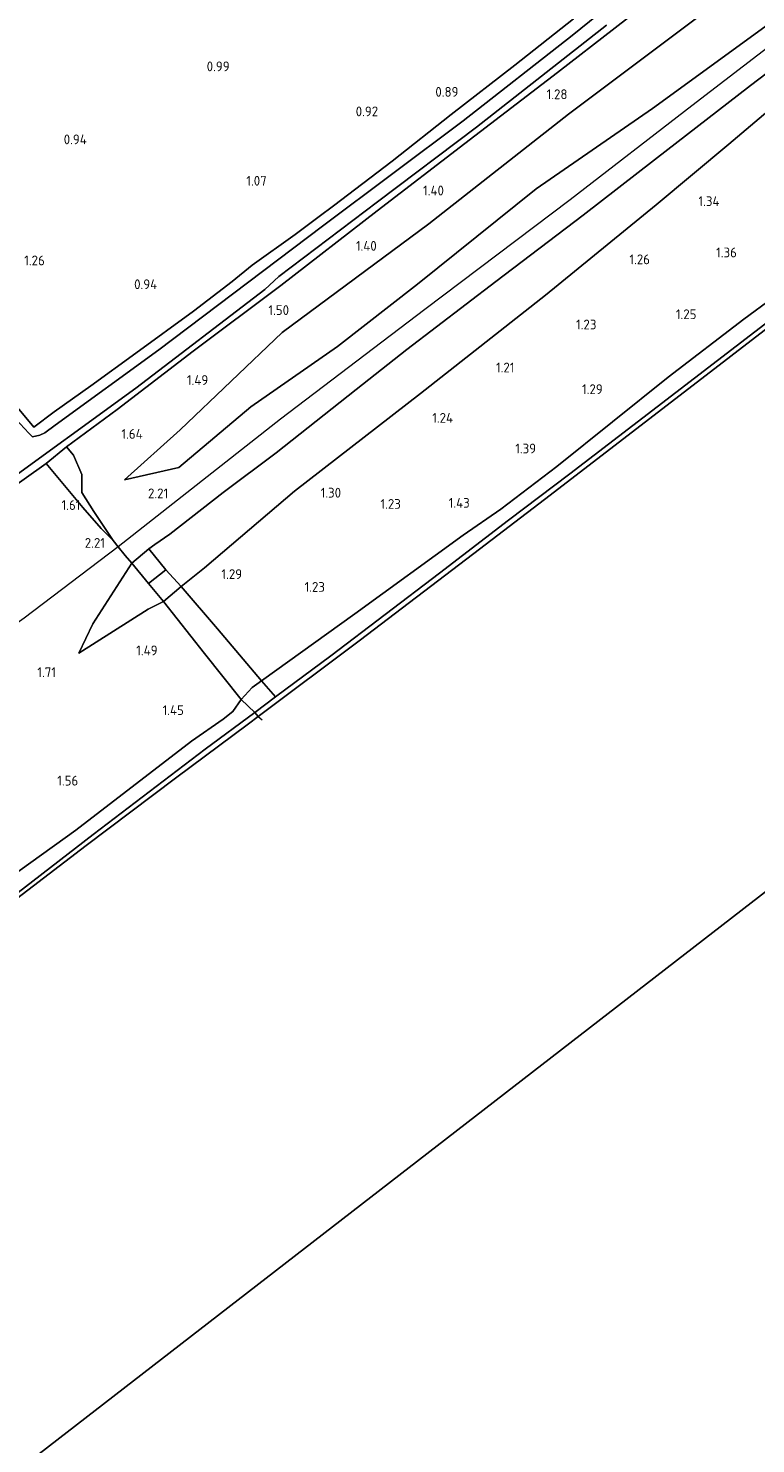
# Model space of a CAD drawing. Extents: x 130905 to 137824, y 412333 to 417928.
# Tile 138 of 256: x 133309 to 133443, y 414418 to 414678. Entities that reach past the tile are written whole.
import ezdxf
from ezdxf.enums import TextEntityAlignment as Align

# ---------------------------------------------------------------- set-up
doc = ezdxf.new("R2010")
doc.units = 0
for name, color, linetype, lineweight in [('B-ME-GR-GRAS-GV', 60, 'Continuous', 13), ('B-ME-GW-OPHOGING_KRUIN-G', 90, 'Continuous', 18), ('B-ME-GW-TALUD_KRUIN-G', 90, 'Continuous', 18), ('B-ME-GW-TALUD_TEEN-G', 90, 'Continuous', 18), ('B-ME-IE-TERREINAFSCHEIDING_DOORGANG-G', 210, 'Continuous', 18), ('B-ME-IE-TERREINAFSCHEIDING_KUNSTMATIG_HEKWERK-G', 20, 'IE-TERREINAFSCHEIDING-KUNSTMATIG', 18), ('B-ME-OB-BEKLEDING_STEEN-GV', 30, 'Continuous', 18), ('B-ME-OB-OEVERVOORZIENING-G', 7, 'Continuous', 18), ('B-ME-OG-WATER_RIVIER-GV', 130, 'Continuous', 18), ('B-ME-OG-WATER_SLOOT-G', 120, 'Continuous', 18), ('B-ME-OG-WATER_SLOOT-GV', 120, 'Continuous', 18), ('X-XX-AL-HOOGTELABEL-S', 7, 'Continuous', 25)]:
    doc.layers.add(name, color=color, linetype=linetype, lineweight=lineweight)
doc.styles.add('NLCS-ISO-ANNOTATIVE-T18', font='NLCS-ISO.ttf', dxfattribs={"height": 1.8})
doc.linetypes.add('IE-TERREINAFSCHEIDING-KUNSTMATIG', pattern='A,4,[82,NLCS.SHX,S=0.75,R=90,X=0,Y=0],4,-2', length=10)

# ---------------------------------------------------------------- blocks, each defined once
blk = doc.blocks.new('SAL-HOOGTELABEL-SO')
at = {"color": 0, "linetype": 'ByBlock', "lineweight": -2, "style": 'NLCS-ISO-ANNOTATIVE-T18'}
blk.add_attdef('HOOGTE', text='', height=1.8, dxfattribs=at).set_placement((2.79, 0), align=Align.RIGHT)

msp = doc.modelspace()

# ---------------------------------------------------------------- linework, layer by layer
at = {"layer": 'B-ME-GR-GRAS-GV'}
for points in [[(133336.474, 414597.48, 2.013), (133326.471, 414595.212, 1.519), (133336.758, 414604.361, 1.503), (133355.494, 414622.287, 1.324), (133382.427, 414642.26, 1.383), (133408.106, 414662.393, 1.373), (133435.332, 414682.791, 1.304), (133466.345, 414706.832, 1.125), (133476.527, 414715.185, 1.174), (133482.276, 414706.371, 2.177), (133460.261, 414690.38, 2.158), (133446.91, 414680.366, 2.181), (133423.531, 414663.428, 2.113), (133402.19, 414648.643, 2.065), (133380.369, 414631.141, 2.112), (133365.664, 414619.693, 2.124), (133349.722, 414608.621, 1.98)], [(133320.863, 414589.377, 1.831), (133324.403, 414584.043, 2.095), (133322.184, 414586.272, 2.019), (133318.871, 414590.088, 1.522), (133312.093, 414598.2, 1.324), (133315.827, 414601.245, 1.318), (133317.102, 414599.74, 1.593), (133318.666, 414596.191, 1.706), (133318.659, 414592.84, 1.768)], [(133334.104, 414578.679, 1.67), (133330.938, 414576.143, 1.717), (133327.862, 414579.881, 2.029), (133330.948, 414582.535, 1.994)], [(133330.877, 414571.425, 1.401), (133318.077, 414563.364, 1.409), (133320.656, 414568.768, 1.809), (133327.862, 414579.881, 2.029), (133330.938, 414576.143, 1.717), (133333.652, 414572.841, 1.286)], [(133336.943, 414575.579, 1.438), (133333.652, 414572.841, 1.286), (133330.938, 414576.143, 1.717), (133334.104, 414578.679, 1.67)], [(133349.953, 414557.058, 1.395), (133347.955, 414554.846, 1.291), (133341.217, 414563.313, 1.298), (133333.652, 414572.841, 1.286), (133336.943, 414575.579, 1.438), (133343.565, 414567.818, 1.4), (133351.707, 414558.248, 1.463)], [(133354.27, 414555.306, 1.075), (133350.444, 414552.433, 1.01), (133347.955, 414554.846, 1.291), (133349.953, 414557.058, 1.395), (133351.707, 414558.248, 1.463)]]:
    msp.add_polyline3d(points, close=True, dxfattribs=at)
for points in [[(133466.345, 414706.832, 1.125), (133435.332, 414682.791, 1.304), (133408.106, 414662.393, 1.373), (133382.427, 414642.26, 1.383), (133355.494, 414622.287, 1.324), (133336.758, 414604.361, 1.503), (133326.471, 414595.212, 1.519), (133336.474, 414597.48, 2.013), (133349.722, 414608.621, 1.98), (133365.664, 414619.693, 2.124), (133380.369, 414631.141, 2.112), (133402.19, 414648.643, 2.065), (133423.531, 414663.428, 2.113), (133446.91, 414680.366, 2.181)], [(133427.279, 414686.484, 1.281), (133406.074, 414670.017, 1.206), (133389.073, 414656.966, 1.181), (133372.91, 414644.638, 1.156), (133355.219, 414630.91, 1.306), (133339.138, 414618.82, 1.244), (133325.156, 414608.125, 1.256), (133315.827, 414601.245, 1.318), (133312.093, 414598.2, 1.324), (133290.522, 414582.875, 1.287)], [(133455.11, 414677.932, 2.165), (133441.566, 414667.636, 2.15), (133423.923, 414653.977, 2.108), (133410.773, 414643.822, 2.079), (133394.773, 414631.643, 2.126), (133378.383, 414619.156, 2.069), (133369.073, 414611.803, 2.026), (133354.385, 414600.174, 2.037), (133344.625, 414592.856, 2.054), (133334.853, 414585.21, 2.026), (133332.078, 414583.324, 2.001), (133330.948, 414582.535, 1.994), (133327.862, 414579.881, 2.029), (133326.639, 414581.271, 2.042), (133325.322, 414582.903, 2.073), (133324.403, 414584.043, 2.095), (133320.863, 414589.377, 1.831), (133318.659, 414592.84, 1.768), (133318.666, 414596.191, 1.706), (133317.102, 414599.74, 1.593), (133315.827, 414601.245, 1.318), (133325.156, 414608.125, 1.256), (133339.138, 414618.82, 1.244), (133355.219, 414630.91, 1.306), (133372.91, 414644.638, 1.156), (133389.073, 414656.966, 1.181), (133406.074, 414670.017, 1.206), (133427.279, 414686.484, 1.281)], [(133418.624, 414684.865, -0.162), (133408.754, 414676.813, -0.248), (133388.768, 414661.136, -0.248), (133362.888, 414641.813, -0.248), (133332.831, 414619.055, -0.248), (133313.729, 414605.216, -0.248), (133311.827, 414603.86, -0.248), (133310.948, 414603.387, -0.248), (133309.609, 414603.079, -0.248), (133308.888, 414603.773, -0.248), (133306.519, 414606.336, -0.248), (133284.168, 414632.934, -0.248), (133270.791, 414649.252, -0.248), (133270.279, 414650.037, -0.248), (133270.25, 414650.614, -0.248), (133270.518, 414651.224, -0.248), (133292.872, 414678.185, -0.248)], [(133409.048, 414679.878, 0.801), (133398.216, 414671.404, 0.82), (133386.556, 414662.326, 0.852), (133375.699, 414653.719, 0.897), (133364.904, 414645.552, 0.97), (133362.298, 414643.554, 0.909), (133357.855, 414640.259, 1.02), (133349.97, 414634.608, 0.927), (133346.313, 414631.646, 0.946), (133339.197, 414626.169, 0.922), (133328.563, 414618.462, 0.936), (133320.334, 414612.441, 1.041), (133313.597, 414607.713, 1.204), (133309.855, 414604.892, 1.185), (133286.254, 414633.177, 1.219), (133271.811, 414650.996, 1.194), (133292.583, 414675.936, 1.002), (133299.435, 414684.848, 1.002)], [(133299.435, 414684.848, 1.002), (133292.583, 414675.936, 1.002), (133271.811, 414650.996, 1.194), (133286.254, 414633.177, 1.219), (133309.855, 414604.892, 1.185), (133313.597, 414607.713, 1.204), (133320.334, 414612.441, 1.041), (133328.563, 414618.462, 0.936), (133339.197, 414626.169, 0.922), (133346.313, 414631.646, 0.946), (133349.97, 414634.608, 0.927), (133357.855, 414640.259, 1.02), (133362.298, 414643.554, 0.909), (133364.904, 414645.552, 0.97), (133375.699, 414653.719, 0.897), (133386.556, 414662.326, 0.852), (133398.216, 414671.404, 0.82), (133409.048, 414679.878, 0.801)], [(133302.747, 414593.287, -0.248), (133328.559, 414612.049, -0.248), (133352.282, 414630.184, -0.248), (133354.869, 414632.561, -0.248), (133373.019, 414646.275, -0.248), (133391.169, 414659.99, -0.248), (133415.105, 414678.716, -0.248)], [(133451.921, 414669.01, 1.498), (133437.567, 414656.855, 1.448), (133424.222, 414645.71, 1.335), (133403.9, 414629.127, 1.301), (133380.93, 414611.055, 1.244), (133357.758, 414593.098, 1.41), (133341.179, 414579.025, 1.271), (133336.943, 414575.579, 1.438), (133334.104, 414578.679, 1.67), (133330.948, 414582.535, 1.994), (133332.078, 414583.324, 2.001), (133334.853, 414585.21, 2.026), (133344.625, 414592.856, 2.054), (133354.385, 414600.174, 2.037), (133369.073, 414611.803, 2.026), (133378.383, 414619.156, 2.069), (133394.773, 414631.643, 2.126), (133410.773, 414643.822, 2.079), (133423.923, 414653.977, 2.108), (133441.566, 414667.636, 2.15), (133455.11, 414677.932, 2.165)], [(133445.639, 414628.657, 1.329), (133440.306, 414624.69, 1.247), (133426.417, 414614.054, 1.394), (133405.987, 414597.646, 1.375), (133395.699, 414589.816, 1.311), (133388.76, 414585.04, 1.285), (133368.852, 414570.566, 1.316), (133351.707, 414558.248, 1.463), (133343.565, 414567.818, 1.4), (133336.943, 414575.579, 1.438), (133341.179, 414579.025, 1.271), (133357.758, 414593.098, 1.41), (133380.93, 414611.055, 1.244), (133403.9, 414629.127, 1.301), (133424.222, 414645.71, 1.335), (133437.567, 414656.855, 1.448), (133451.921, 414669.01, 1.498)], [(133458.775, 414635.009, 0.975), (133442.362, 414622.4, 0.98), (133424.382, 414608.577, 1.01), (133408.376, 414596.309, 1.03), (133397.104, 414587.792, 1.023), (133384.417, 414578.058, 0.995), (133364.396, 414562.869, 0.98), (133354.27, 414555.306, 1.075), (133351.707, 414558.248, 1.463), (133368.852, 414570.566, 1.316), (133388.76, 414585.04, 1.285), (133395.699, 414589.816, 1.311), (133405.987, 414597.646, 1.375), (133426.417, 414614.054, 1.394), (133440.306, 414624.69, 1.247), (133445.639, 414628.657, 1.329)], [(133290.522, 414582.875, 1.287), (133312.093, 414598.2, 1.324), (133318.871, 414590.088, 1.522), (133322.184, 414586.272, 2.019), (133324.403, 414584.043, 2.095), (133325.322, 414582.903, 2.073), (133326.639, 414581.271, 2.042), (133327.862, 414579.881, 2.029), (133320.656, 414568.768, 1.809), (133318.077, 414563.364, 1.409), (133330.877, 414571.425, 1.401), (133333.652, 414572.841, 1.286), (133341.217, 414563.313, 1.298), (133347.955, 414554.846, 1.291), (133346.412, 414552.623, 1.309), (133344.612, 414551.25, 1.299), (133338.81, 414547.157, 1.313), (133317.561, 414530.854, 1.317), (133302.907, 414520.337, 1.342)], [(133302.907, 414520.337, 1.342), (133317.561, 414530.854, 1.317), (133338.81, 414547.157, 1.313), (133344.612, 414551.25, 1.299), (133346.412, 414552.623, 1.309), (133347.955, 414554.846, 1.291), (133350.444, 414552.433, 1.01), (133341.328, 414545.693, 1.016), (133320.759, 414530.024, 1.04), (133305.046, 414517.892, 1.033)]]:
    msp.add_polyline3d(points, dxfattribs=at)
at = {"layer": 'B-ME-GW-OPHOGING_KRUIN-G'}
msp.add_polyline3d([(133483.323, 414704.766, 2.169), (133452.393, 414680.493, 2.23), (133430.76, 414663.908, 2.265), (133408.437, 414646.641, 2.167), (133381.672, 414626.483, 2.173), (133355.173, 414606.313, 2.131), (133325.322, 414582.903, 2.073), (133308.042, 414569.749, 2.061), (133282.153, 414551.318, 2.062), (133251.903, 414529.41, 2.082), (133226.353, 414510.889, 2.049), (133198.732, 414491.174, 2.031), (133178.216, 414477.665, 2.117)], dxfattribs=at)
at = {"layer": 'B-ME-GW-TALUD_KRUIN-G'}
for points in [[(133482.276, 414706.371, 2.177), (133460.261, 414690.38, 2.158), (133446.91, 414680.366, 2.181), (133423.531, 414663.428, 2.113), (133402.19, 414648.643, 2.065), (133380.369, 414631.141, 2.112), (133365.664, 414619.693, 2.124), (133349.722, 414608.621, 1.98), (133336.474, 414597.48, 2.013)], [(133485.195, 414701.894, 2.155), (133461.204, 414682.821, 2.174), (133455.11, 414677.932, 2.165), (133441.566, 414667.636, 2.15), (133423.923, 414653.977, 2.108), (133410.773, 414643.822, 2.079), (133394.773, 414631.643, 2.126), (133378.383, 414619.156, 2.069), (133369.073, 414611.803, 2.026), (133354.385, 414600.174, 2.037), (133344.625, 414592.856, 2.054), (133334.853, 414585.21, 2.026), (133332.078, 414583.324, 2.001), (133330.948, 414582.535, 1.994)], [(133302.907, 414520.337, 1.342), (133317.561, 414530.854, 1.317), (133338.81, 414547.157, 1.313), (133344.612, 414551.25, 1.299), (133346.412, 414552.623, 1.309), (133347.955, 414554.846, 1.291), (133349.953, 414557.058, 1.395), (133351.707, 414558.248, 1.463), (133368.852, 414570.566, 1.316), (133388.76, 414585.04, 1.285), (133395.699, 414589.816, 1.311), (133405.987, 414597.646, 1.375), (133426.417, 414614.054, 1.394), (133440.306, 414624.69, 1.247), (133445.639, 414628.657, 1.329)], [(133326.471, 414595.212, 1.519), (133336.474, 414597.48, 2.013)], [(133318.077, 414563.364, 1.409), (133320.656, 414568.768, 1.809), (133327.862, 414579.881, 2.029)]]:
    msp.add_polyline3d(points, dxfattribs=at)
at = {"layer": 'B-ME-GW-TALUD_TEEN-G'}
for points in [[(133326.471, 414595.212, 1.519), (133336.758, 414604.361, 1.503), (133355.494, 414622.287, 1.324), (133382.427, 414642.26, 1.383), (133408.106, 414662.393, 1.373), (133435.332, 414682.791, 1.304), (133466.345, 414706.832, 1.125), (133476.527, 414715.185, 1.174)], [(133489.213, 414695.685, 1.435), (133481.107, 414690.798, 1.36), (133463.582, 414678.156, 1.398), (133451.921, 414669.01, 1.498), (133437.567, 414656.855, 1.448), (133424.222, 414645.71, 1.335)], [(133318.077, 414563.364, 1.409), (133330.877, 414571.425, 1.401), (133333.652, 414572.841, 1.286), (133336.943, 414575.579, 1.438), (133341.179, 414579.025, 1.271), (133357.758, 414593.098, 1.41), (133380.93, 414611.055, 1.244), (133403.9, 414629.127, 1.301), (133424.222, 414645.71, 1.335)]]:
    msp.add_polyline3d(points, dxfattribs=at)
at = {"layer": 'B-ME-IE-TERREINAFSCHEIDING_DOORGANG-G'}
for points in [[(133326.639, 414581.271, 2.042), (133325.322, 414582.903, 2.073), (133324.403, 414584.043, 2.095)], [(133330.948, 414582.535, 1.994), (133327.862, 414579.881, 2.029)]]:
    msp.add_polyline3d(points, dxfattribs=at)
at = {"layer": 'B-ME-IE-TERREINAFSCHEIDING_KUNSTMATIG_HEKWERK-G'}
for points in [[(133315.827, 414601.245, 1.318), (133317.102, 414599.74, 1.593), (133318.666, 414596.191, 1.706), (133318.659, 414592.84, 1.768), (133320.863, 414589.377, 1.831), (133324.403, 414584.043, 2.095)], [(133324.403, 414584.043, 2.095), (133322.184, 414586.272, 2.019), (133318.871, 414590.088, 1.522), (133312.093, 414598.2, 1.324)], [(133330.938, 414576.143, 1.717), (133334.104, 414578.679, 1.67), (133330.948, 414582.535, 1.994)], [(133326.639, 414581.271, 2.042), (133327.862, 414579.881, 2.029), (133330.938, 414576.143, 1.717), (133333.652, 414572.841, 1.286), (133341.217, 414563.313, 1.298), (133347.955, 414554.846, 1.291), (133350.444, 414552.433, 1.01), (133351.083, 414551.684, 1)], [(133351.083, 414551.684, 1), (133351.785, 414551.119, 1)]]:
    msp.add_polyline3d(points, dxfattribs=at)
at = {"layer": 'B-ME-OB-BEKLEDING_STEEN-GV'}
msp.add_polyline3d([(133369.654, 414565.587, 1), (133351.083, 414551.684, 1), (133350.444, 414552.433, 1.01), (133354.27, 414555.306, 1.075), (133364.396, 414562.869, 0.98), (133384.417, 414578.058, 0.995), (133397.104, 414587.792, 1.023), (133408.376, 414596.309, 1.03), (133424.382, 414608.577, 1.01), (133442.362, 414622.4, 0.98), (133458.775, 414635.009, 0.975), (133474.273, 414647.018, 0.99), (133487.561, 414657.438, 1.004), (133505.064, 414671.399, 0.919), (133505.62, 414670.627, 1), (133494.954, 414662.058, 1), (133480.982, 414651.087, 1), (133466.233, 414639.675, 1), (133453.409, 414629.802, 1), (133430.254, 414611.984, 1), (133403.713, 414591.574, 1), (133390.696, 414581.634, 1)], close=True, dxfattribs=at)
msp.add_polyline3d([(133305.046, 414517.892, 1.033), (133320.759, 414530.024, 1.04), (133341.328, 414545.693, 1.016), (133350.444, 414552.433, 1.01), (133351.083, 414551.684, 1), (133349.293, 414550.355, 1), (133335.876, 414540.362, 1), (133319.462, 414528.025, 1), (133304.837, 414516.788, 1)], dxfattribs=at)
at = {"layer": 'B-ME-OB-OEVERVOORZIENING-G'}
msp.add_polyline3d([(133202.291, 414440.391, 1), (133213.45, 414448.619, 1), (133225.79, 414457.449, 1), (133234.869, 414464.071, 1), (133244.215, 414471.135, 1), (133249.442, 414475.008, 1), (133263.171, 414485.409, 1), (133277.989, 414496.484, 1), (133288.778, 414504.653, 1), (133304.837, 414516.788, 1), (133319.462, 414528.025, 1), (133335.876, 414540.362, 1), (133349.293, 414550.355, 1), (133351.083, 414551.684, 1), (133369.654, 414565.587, 1), (133390.696, 414581.634, 1), (133403.713, 414591.574, 1), (133430.254, 414611.984, 1), (133453.409, 414629.802, 1), (133466.233, 414639.675, 1), (133480.982, 414651.087, 1), (133494.954, 414662.058, 1), (133505.62, 414670.627, 1)], dxfattribs=at)
at = {"layer": 'B-ME-OG-WATER_RIVIER-GV'}
for points in [[(133555.212, 414605.328, 1), (133258.215, 414375.569, 1), (133252.627, 414371.245, 1), (133202.291, 414440.391, 1), (133213.45, 414448.619, 1), (133225.79, 414457.449, 1), (133234.869, 414464.071, 1), (133244.215, 414471.135, 1), (133249.442, 414475.008, 1), (133263.171, 414485.409, 1), (133277.989, 414496.484, 1), (133288.778, 414504.653, 1), (133304.837, 414516.788, 1), (133319.462, 414528.025, 1), (133335.876, 414540.362, 1), (133349.293, 414550.355, 1), (133351.083, 414551.684, 1), (133369.654, 414565.587, 1), (133390.696, 414581.634, 1), (133403.713, 414591.574, 1), (133430.254, 414611.984, 1), (133453.409, 414629.802, 1)], [(133444.2, 414408.308, 1), (133438.287, 414403.686, 1), (133430.469, 414397.678, 1), (133421.433, 414390.679, 1), (133410.898, 414383.031, 1), (133398.925, 414373.971, 1), (133383.759, 414362.271, 1), (133370.223, 414351.823, 1), (133357.169, 414341.78, 1), (133344.06, 414331.853, 1), (133333.532, 414323.726, 1), (133325.735, 414317.616, 1), (133312.209, 414306.973, 1), (133258.215, 414375.569, 1), (133555.212, 414605.328, 1)]]:
    msp.add_polyline3d(points, dxfattribs=at)
at = {"layer": 'B-ME-OG-WATER_SLOOT-G'}
for points in [[(133417.098, 414685.627, 0.97), (133415.628, 414684.585, 0.933), (133409.048, 414679.878, 0.801), (133398.216, 414671.404, 0.82), (133386.556, 414662.326, 0.852), (133375.699, 414653.719, 0.897), (133364.904, 414645.552, 0.97), (133362.298, 414643.554, 0.909), (133357.855, 414640.259, 1.02), (133349.97, 414634.608, 0.927), (133346.313, 414631.646, 0.946), (133339.197, 414626.169, 0.922), (133328.563, 414618.462, 0.936), (133320.334, 414612.441, 1.041), (133313.597, 414607.713, 1.204), (133309.855, 414604.892, 1.185)], [(133427.279, 414686.484, 1.281), (133406.074, 414670.017, 1.206), (133389.073, 414656.966, 1.181), (133372.91, 414644.638, 1.156), (133355.219, 414630.91, 1.306), (133339.138, 414618.82, 1.244), (133325.156, 414608.125, 1.256), (133315.827, 414601.245, 1.318)], [(133309.855, 414604.892, 1.185), (133286.254, 414633.177, 1.219), (133271.811, 414650.996, 1.194), (133292.583, 414675.936, 1.002)], [(133315.827, 414601.245, 1.318), (133312.093, 414598.2, 1.324), (133290.522, 414582.875, 1.287), (133268.538, 414565.988, 1.363), (133241.637, 414546.314, 1.368), (133231.045, 414538.5, 1.252)]]:
    msp.add_polyline3d(points, dxfattribs=at)
at = {"layer": 'B-ME-OG-WATER_SLOOT-GV'}
for points in [[(133292.872, 414678.185, -0.248), (133270.518, 414651.224, -0.248), (133270.25, 414650.614, -0.248), (133270.279, 414650.037, -0.248), (133270.791, 414649.252, -0.248), (133284.168, 414632.934, -0.248), (133306.519, 414606.336, -0.248), (133308.888, 414603.773, -0.248), (133309.609, 414603.079, -0.248), (133310.948, 414603.387, -0.248), (133311.827, 414603.86, -0.248), (133313.729, 414605.216, -0.248), (133332.831, 414619.055, -0.248), (133362.888, 414641.813, -0.248), (133388.768, 414661.136, -0.248), (133408.754, 414676.813, -0.248), (133418.624, 414684.865, -0.162)], [(133415.105, 414678.716, -0.248), (133391.169, 414659.99, -0.248), (133373.019, 414646.275, -0.248), (133354.869, 414632.561, -0.248), (133352.282, 414630.184, -0.248), (133328.559, 414612.049, -0.248), (133302.747, 414593.287, -0.248)]]:
    msp.add_polyline3d(points, dxfattribs=at)

# ---------------------------------------------------------------- block references
at = {"layer": 'X-XX-AL-HOOGTELABEL-S'}
for p, values in [((133343.029, 414670.259, 0.993), {'HOOGTE': '0.99'}), ((133385.091, 414665.58, 0.888), {'HOOGTE': '0.89'}), ((133405.133, 414665.133, 1.275), {'HOOGTE': '1.28'}), ((133370.33, 414661.99, 0.924), {'HOOGTE': '0.92'}), ((133316.779, 414656.847, 0.943), {'HOOGTE': '0.94'}), ((133349.849, 414649.245, 1.073), {'HOOGTE': '1.07'}), ((133382.418, 414647.452, 1.4), {'HOOGTE': '1.40'}), ((133433.068, 414645.494, 1.338), {'HOOGTE': '1.34'}), ((133370.068, 414637.276, 1.402), {'HOOGTE': '1.40'}), ((133309.056, 414634.605, 1.264), {'HOOGTE': '1.26'}), ((133420.293, 414634.802, 1.262), {'HOOGTE': '1.26'}), ((133436.265, 414636.072, 1.363), {'HOOGTE': '1.36'}), ((133329.718, 414630.228, 0.943), {'HOOGTE': '0.94'}), ((133353.955, 414625.482, 1.502), {'HOOGTE': '1.50'}), ((133428.832, 414624.717, 1.25), {'HOOGTE': '1.25'}), ((133410.449, 414622.83, 1.226), {'HOOGTE': '1.23'}), ((133395.39, 414614.93, 1.212), {'HOOGTE': '1.21'}), ((133339.097, 414612.628, 1.49), {'HOOGTE': '1.49'}), ((133411.608, 414610.944, 1.288), {'HOOGTE': '1.29'}), ((133384.095, 414605.681, 1.24), {'HOOGTE': '1.24'}), ((133327.049, 414602.736, 1.64), {'HOOGTE': '1.64'}), ((133399.363, 414600.047, 1.394), {'HOOGTE': '1.39'}), ((133331.74, 414591.806, 2.214), {'HOOGTE': '2.21'}), ((133363.518, 414591.932, 1.302), {'HOOGTE': '1.30'}), ((133387.16, 414590.068, 1.427), {'HOOGTE': '1.43'}), ((133315.609, 414589.663, 1.613), {'HOOGTE': '1.61'}), ((133374.498, 414589.867, 1.226), {'HOOGTE': '1.23'}), ((133320.118, 414582.702, 2.213), {'HOOGTE': '2.21'}), ((133345.333, 414576.971, 1.288), {'HOOGTE': '1.29'}), ((133360.547, 414574.617, 1.227), {'HOOGTE': '1.23'}), ((133329.783, 414562.954, 1.49), {'HOOGTE': '1.49'}), ((133311.123, 414558.942, 1.714), {'HOOGTE': '1.71'}), ((133334.611, 414551.976, 1.452), {'HOOGTE': '1.45'}), ((133315.203, 414539.026, 1.564), {'HOOGTE': '1.56'})]:
    msp.add_blockref('SAL-HOOGTELABEL-SO', p, dxfattribs=at).add_auto_attribs(values)

doc.saveas('drawing.dxf')
